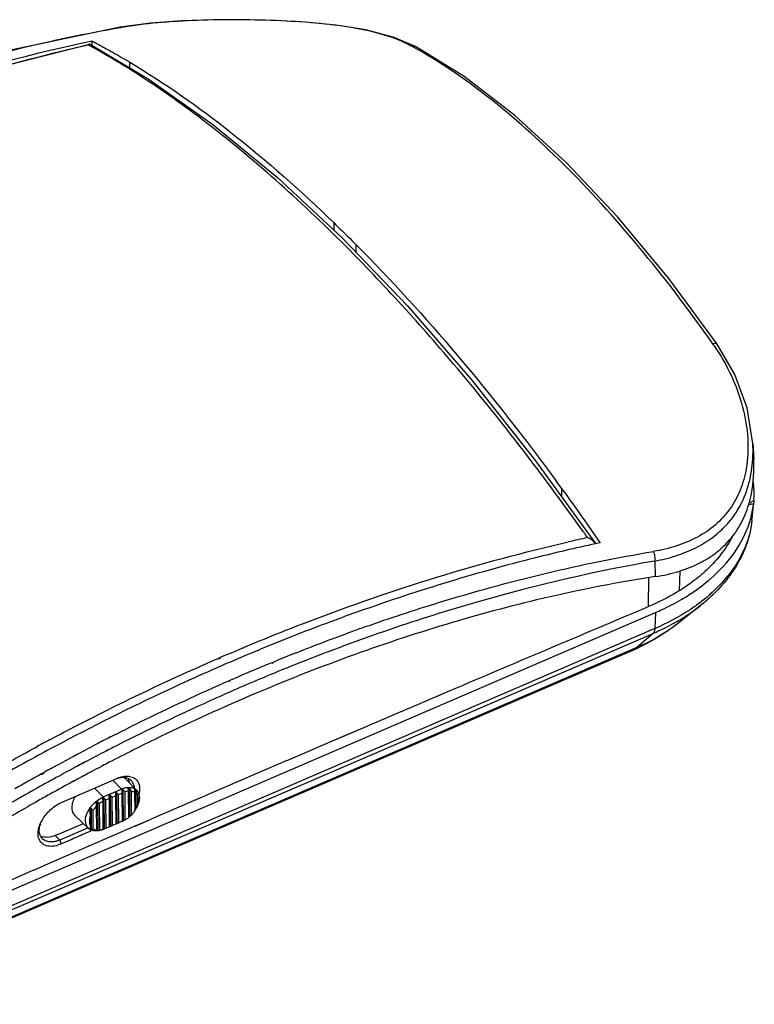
# Model space of a CAD drawing. Header units: inches. Extents: x 0 to 17, y 0 to 11.
# Tile 13 of 24: x 10.7 to 12, y 3.1 to 4.9. Entities that reach past the tile are written whole.
import ezdxf

# ---------------------------------------------------------------- set-up
doc = ezdxf.new("R2010")
doc.units = ezdxf.units.IN
doc.header["$LTSCALE"] = 0.935
doc.header["$MEASUREMENT"] = 0
doc.layers.get('0').update_dxf_attribs({"linetype": 'CONTINUOUS'})
doc.layers.add('1', color=7, linetype='CONTINUOUS')

msp = doc.modelspace()

# ---------------------------------------------------------------- linework, layer by layer
at = {"color": 7, "linetype": 'Continuous'}
for p, q in [((10.87227, 4.89727), (10.87225, 4.89727)), ((10.8747, 4.89691), (10.87227, 4.89727)), ((10.87467, 4.89692), (10.87244, 4.89653)), ((10.8747, 4.89691), (10.87245, 4.89643)), ((10.81583, 4.87161), (10.82083, 4.87276)), ((10.81585, 4.8717), (10.82083, 4.87276)), ((10.82084, 4.87278), (10.82085, 4.86481)), ((10.81624, 4.8645), (10.81509, 4.86513)), ((10.81629, 4.86444), (10.81513, 4.86515)), ((10.81693, 4.8668), (10.81675, 4.86675)), ((10.81765, 4.86671), (10.81692, 4.86681)), ((11.40543, 4.86249), (11.40546, 4.86247)), ((10.88937, 4.82412), (10.88948, 4.83424)), ((11.2583, 4.53094), (11.25844, 4.54404)), ((11.29823, 4.49098), (11.29838, 4.50463)), ((11.9501, 4.32546), (11.95012, 4.32543)), ((12.01451, 4.14612), (12.01446, 4.1472)), ((12.01451, 4.14612), (12.01604, 4.11801)), ((11.62206, 4.11492), (11.73041, 3.96557)), ((11.66951, 4.04951), (11.66967, 4.06432)), ((11.70975, 4.00846), (11.7367, 3.96994)), ((11.7383, 3.96669), (11.73058, 3.96486)), ((11.7383, 3.96669), (11.73062, 3.96505)), ((11.73669, 3.96993), (11.73886, 3.96681)), ((11.7367, 3.96994), (11.73886, 3.96681)), ((11.73886, 3.96681), (11.7383, 3.96669)), ((11.83747, 3.93388), (11.8384, 3.90571)), ((11.88258, 3.91605), (11.88171, 3.88025)), ((11.82618, 3.90379), (11.82529, 3.85146)), ((11.05014, 3.75871), (11.05332, 3.76009)), ((11.05017, 3.75729), (11.05336, 3.75871)), ((11.14682, 3.74964), (11.14815, 3.75021)), ((11.14683, 3.75105), (11.14816, 3.7516)), ((11.19773, 3.75074), (11.19605, 3.75007)), ((11.19774, 3.75071), (11.19606, 3.75004)), ((11.06966, 3.71833), (11.07061, 3.71875)), ((11.0697, 3.71644), (11.07065, 3.71685)), ((11.14276, 3.70575), (11.13849, 3.70397)), ((11.14276, 3.70572), (11.13849, 3.70394)), ((11.06378, 3.69463), (11.0585, 3.6923)), ((11.06379, 3.6946), (11.05852, 3.69226)), ((10.71323, 3.59425), (10.72222, 3.59883)), ((10.71323, 3.59425), (10.71936, 3.59757)), ((10.71936, 3.59757), (10.72218, 3.5991)), ((10.85053, 3.59282), (10.84665, 3.59082)), ((10.85054, 3.5928), (10.84666, 3.59079)), ((10.81292, 3.57323), (10.80183, 3.5674)), ((10.81291, 3.57326), (10.80679, 3.57003)), ((10.82921, 3.58179), (10.82848, 3.58141)), ((10.82921, 3.58178), (10.82848, 3.58141)), ((10.78629, 3.55909), (10.77841, 3.55488)), ((10.78156, 3.55659), (10.77841, 3.55489)), ((10.78628, 3.55912), (10.78156, 3.55659)), ((10.80183, 3.5674), (10.79397, 3.5632)), ((10.79888, 3.56584), (10.79397, 3.56323)), ((10.80182, 3.5674), (10.79888, 3.56584)), ((10.80679, 3.57003), (10.80182, 3.5674)), ((10.84034, 3.56425), (10.83826, 3.56317)), ((10.84034, 3.56422), (10.83826, 3.56314)), ((10.7298, 3.54981), (10.73537, 3.55289)), ((10.72999, 3.54874), (10.73553, 3.55196)), ((10.76728, 3.49887), (10.86582, 3.54133)), ((10.78949, 3.53726), (10.78657, 3.53568)), ((10.7895, 3.53723), (10.78657, 3.53565)), ((10.80293, 3.54449), (10.79948, 3.54263)), ((10.80615, 3.5462), (10.80293, 3.54449)), ((10.80878, 3.54758), (10.80294, 3.54448)), ((10.80878, 3.54761), (10.80615, 3.5462)), ((10.8658, 3.54132), (10.86707, 3.54185)), ((10.74827, 3.51467), (10.74447, 3.51256)), ((10.74827, 3.51467), (10.74448, 3.51255)), ((10.72213, 3.50003), (10.71907, 3.49829)), ((10.72213, 3.50003), (10.71907, 3.4983)), ((10.7548, 3.43853), (10.80559, 3.46026)), ((10.81404, 3.45229), (10.76295, 3.43028)), ((10.76295, 3.43028), (10.7548, 3.43853)), ((10.76596, 3.42324), (10.76295, 3.43028))]:
    msp.add_line(p, q, dxfattribs=at)
for points in [[(11.40542, 4.86248), (11.36534, 4.8796), (11.31593, 4.89269), (11.26184, 4.9014), (11.20658, 4.90671), (11.15116, 4.90971), (11.09622, 4.911), (11.04031, 4.9108), (10.98361, 4.90886), (10.92714, 4.90462), (10.87227, 4.89727)], [(10.87225, 4.89727), (10.66548, 4.85402), (10.45149, 4.79321), (10.23625, 4.71611), (10.0207, 4.62331), (9.80577, 4.51523), (9.59247, 4.39207), (9.38592, 4.25715)], [(9.41423, 4.24394), (9.61068, 4.36897), (9.81265, 4.48439), (10.01596, 4.58749), (10.21989, 4.67786), (10.42369, 4.75506), (10.62663, 4.8189), (10.81695, 4.8668)], [(10.81767, 4.8667), (10.92463, 4.80318), (11.03967, 4.72178), (11.1562, 4.62614), (11.2735, 4.51677), (11.39078, 4.39446), (11.50723, 4.26018), (11.62206, 4.11492)], [(11.95007, 4.32546), (11.86285, 4.44359), (11.77091, 4.55443), (11.67791, 4.65292), (11.58496, 4.73793), (11.49316, 4.8084), (11.40546, 4.86247)], [(12.01451, 4.14612), (12.00424, 4.21037), (11.9821, 4.27044), (11.95012, 4.32543)]]:
    msp.add_lwpolyline(points, dxfattribs=at)
for centre, radius, start, end in [((11.00572, 4.14333), 0.81995, 60.96567, 61.43623), ((11.63003, 4.10642), 0.38177, 34.43689, 35.13137), ((7.96077, 1.36259), 4.58861, 36.07126, 36.27719), ((11.83802, 4.11677), 0.17454, 331.49112, 332.0987), ((11.83811, 4.11672), 0.17443, 331.05427, 331.49109), ((11.83972, 4.1155), 0.17241, 317.6072, 319.97346), ((7.68306, 1.13019), 4.93594, 35.20981, 35.34601), ((11.84793, 4.07963), 0.16467, 324.41255, 324.86845), ((11.8471, 4.0802), 0.16568, 324.8706, 327.25802), ((12.39644, 0.84779), 3.20149, 102.27151, 102.90758), ((11.71737, 3.9565), 0.01588, 32.01017, 34.83865), ((12.47422, 0.53171), 3.48218, 109.43156, 109.84541), ((12.6706, 0.03383), 4.04733, 113.46951, 113.76827), ((12.52827, 0.36213), 3.61932, 112.5811, 112.99225), ((12.83549, -0.31472), 4.44793, 118.0258, 118.17742), ((12.7187, -0.02933), 4.0946, 117.07631, 117.47482), ((12.8424, -0.32761), 4.46255, 118.17744, 118.36669), ((12.72996, -0.051), 4.11902, 117.47467, 117.73425), ((12.76628, -0.13795), 4.19389, 117.24015, 117.50849), ((12.75533, -0.11667), 4.16996, 116.98463, 117.18026), ((12.66508, 0.06725), 3.94446, 116.65929, 117.3561), ((12.77606, -0.15674), 4.21507, 117.51959, 117.75845), ((12.77121, -0.12784), 4.20624, 118.81893, 118.94734), ((12.80367, -0.20862), 4.27384, 118.28606, 118.54003), ((12.79296, -0.18868), 4.25121, 118.04836, 118.16582), ((12.6754, 0.04733), 3.96689, 117.58865, 117.87012), ((12.67048, 0.05675), 3.95626, 117.35573, 117.55464), ((12.78623, -0.15482), 4.23712, 119.03455, 119.77953), ((12.70692, -0.01194), 4.03402, 118.2187, 118.37983), ((12.68924, 0.02117), 3.99648, 117.87014, 118.06866), ((10.87909, 3.499), 0.04422, 105.53266, 107.30698), ((10.87696, 3.51563), 0.02736, 84.7492, 87.15493), ((10.86699, 3.53094), 0.022, 19.82122, 28.12327), ((10.86573, 3.53047), 0.02334, 16.40063, 19.85702), ((10.86432, 3.53007), 0.02481, 9.5134, 16.36261), ((10.87929, 3.52437), 0.01825, 40.69456, 46.72661), ((12.71267, -0.02252), 4.04606, 118.42731, 119.04593), ((12.73062, -0.05481), 4.083, 119.10699, 119.46653), ((10.76506, 3.44122), 0.04123, 170.27511, 171.82982), ((10.76984, 3.44618), 0.04397, 162.25894, 166.81265)]:
    msp.add_arc(centre, radius, start, end, dxfattribs=at)
for points, knots in [([(11.39776, 4.86348), (11.36695, 4.88), (11.31117, 4.89473), (11.23176, 4.90489), (11.16137, 4.9095), (11.08724, 4.91121), (11.01287, 4.91035), (10.94187, 4.90625), (10.89629, 4.90065), (10.8747, 4.89691)], [0, 0, 0, 0, 0.198077, 0.3199286, 0.4546271, 0.5972245, 0.7400919, 0.8758856, 1, 1, 1, 1]), ([(10.87244, 4.89653), (10.74837, 4.87487), (10.49606, 4.81288), (10.12206, 4.67379), (9.74831, 4.48831), (9.50722, 4.33826), (9.38837, 4.25655)], [0, 0, 0, 0, 0.2321509, 0.4774582, 0.7341478, 1, 1, 1, 1]), ([(9.41187, 4.24939), (9.52445, 4.32531), (9.75241, 4.46603), (10.21236, 4.69717), (10.5743, 4.82), (10.81585, 4.8717)], [0, 0, 0, 0, 0.26393, 0.519843, 1, 1, 1, 1]), ([(10.82084, 4.87278), (10.82324, 4.87152), (10.83291, 4.86644), (10.8425, 4.8612), (10.84968, 4.85721)], [0, 0, 0, 0, 0.2480198, 1, 1, 1, 1]), ([(10.81514, 4.86513), (10.57499, 4.81116), (10.21531, 4.68704), (9.75707, 4.4571), (9.52943, 4.31814), (9.4169, 4.24326)], [0, 0, 0, 0, 0.4803372, 0.7362219, 1, 1, 1, 1]), ([(10.81675, 4.86675), (10.81661, 4.8667), (10.81592, 4.86631), (10.81545, 4.86564), (10.81511, 4.86512)], [0, 0, 0, 0, 0.1956276, 1, 1, 1, 1]), ([(11.30953, 4.47139), (11.26881, 4.51331), (11.18778, 4.5924), (11.06333, 4.69941), (10.94072, 4.79036), (10.85741, 4.84192), (10.81624, 4.8645)], [0, 0, 0, 0, 0.2770244, 0.5363714, 0.7774425, 1, 1, 1, 1]), ([(10.84968, 4.85721), (10.853, 4.85537), (10.86636, 4.84788), (10.87959, 4.84016), (10.88948, 4.83424)], [0, 0, 0, 0, 0.2474692, 1, 1, 1, 1]), ([(11.94225, 4.32611), (11.89989, 4.38628), (11.81435, 4.49886), (11.67881, 4.64873), (11.54394, 4.77008), (11.44992, 4.83456), (11.40367, 4.86024)], [0, 0, 0, 0, 0.2889416, 0.5544981, 0.7922747, 1, 1, 1, 1]), ([(10.88948, 4.83424), (10.95302, 4.7962), (11.0816, 4.70572), (11.19904, 4.60153), (11.25844, 4.54404)], [0, 0, 0, 0, 0.4725662, 1, 1, 1, 1]), ([(11.25844, 4.54404), (11.26178, 4.54082), (11.27519, 4.52778), (11.28847, 4.51461), (11.29838, 4.50463)], [0, 0, 0, 0, 0.2482111, 1, 1, 1, 1]), ([(11.29838, 4.50463), (11.36183, 4.4408), (11.48755, 4.30256), (11.60276, 4.15553), (11.65994, 4.07763)], [0, 0, 0, 0, 0.4822435, 1, 1, 1, 1]), ([(11.70917, 3.9857), (11.64626, 4.0744), (11.51921, 4.24161), (11.37994, 4.39889), (11.30953, 4.47139)], [0, 0, 0, 0, 0.5183313, 1, 1, 1, 1]), ([(11.94225, 4.32611), (11.94308, 4.32637), (11.94556, 4.32702), (11.94904, 4.32693), (11.9501, 4.32546)], [0, 0, 0, 0, 0.3228631, 1, 1, 1, 1]), ([(11.94489, 4.32231), (11.96785, 4.28882), (11.99417, 4.23338), (12.00716, 4.1562), (12.00565, 4.11848), (12.00256, 4.10059)], [0, 0, 0, 0, 0.5209846, 0.7670209, 1, 1, 1, 1]), ([(12.01439, 4.11808), (12.01453, 4.12039), (12.01496, 4.12973), (12.01486, 4.13909), (12.01451, 4.14612)], [0, 0, 0, 0, 0.247526, 1, 1, 1, 1]), ([(11.99227, 4.0351), (11.99886, 4.04754), (12.00922, 4.07472), (12.01352, 4.10339), (12.01439, 4.11808)], [0, 0, 0, 0, 0.4889442, 1, 1, 1, 1]), ([(12.00697, 4.03542), (12.00892, 4.04184), (12.01566, 4.06883), (12.01717, 4.09697), (12.01604, 4.11801)], [0, 0, 0, 0, 0.2416036, 1, 1, 1, 1]), ([(12.00256, 4.10059), (12.00027, 4.08738), (11.9932, 4.06181), (11.98047, 4.03847), (11.97298, 4.02796)], [0, 0, 0, 0, 0.5095041, 1, 1, 1, 1]), ([(11.66967, 4.06432), (11.67303, 4.05971), (11.68649, 4.04116), (11.69982, 4.02252), (11.70975, 4.00846)], [0, 0, 0, 0, 0.2489192, 1, 1, 1, 1]), ([(11.98645, 3.99059), (11.98864, 3.99399), (11.99705, 4.00816), (12.00336, 4.02354), (12.00697, 4.03542)], [0, 0, 0, 0, 0.2457599, 1, 1, 1, 1]), ([(11.97298, 4.02796), (11.96553, 4.0175), (11.94788, 3.99813), (11.91488, 3.97579), (11.87669, 3.95995), (11.84926, 3.9535), (11.83503, 3.95115)], [0, 0, 0, 0, 0.2379207, 0.4800098, 0.7327623, 1, 1, 1, 1]), ([(11.97174, 4.00462), (11.97714, 4.01104), (11.98373, 4.02017), (11.98939, 4.02984), (11.99076, 4.0323)], [0, 0, 0, 0, 0.7488327, 1, 1, 1, 1]), ([(11.83746, 3.93389), (11.85034, 3.93625), (11.87525, 3.94232), (11.91026, 3.95619), (11.94142, 3.97478), (11.95918, 3.99064), (11.96705, 3.99926)], [0, 0, 0, 0, 0.2662198, 0.5195873, 0.7627746, 1, 1, 1, 1]), ([(11.83839, 3.90572), (11.85313, 3.90797), (11.88159, 3.91414), (11.915, 3.92767), (11.93883, 3.94177), (11.96027, 3.95804), (11.97408, 3.97294), (11.98184, 3.98379)], [0, 0, 0, 0, 0.2668517, 0.5190061, 0.641025, 0.7612527, 1, 1, 1, 1]), ([(11.05332, 3.76009), (11.10544, 3.78265), (11.3098, 3.86604), (11.52152, 3.93177), (11.6813, 3.96838)], [0, 0, 0, 0, 0.2573343, 1, 1, 1, 1]), ([(11.73062, 3.96505), (11.69429, 3.95724), (11.54613, 3.92264), (11.40041, 3.87778), (11.29221, 3.83892)], [0, 0, 0, 0, 0.2442906, 1, 1, 1, 1]), ([(11.73041, 3.96557), (11.72876, 3.96795), (11.72417, 3.97205), (11.71885, 3.97492), (11.71598, 3.97613)], [0, 0, 0, 0, 0.4811746, 1, 1, 1, 1]), ([(11.31577, 3.81555), (11.3592, 3.83087), (11.52916, 3.88704), (11.70384, 3.92938), (11.83499, 3.95114)], [0, 0, 0, 0, 0.257301, 1, 1, 1, 1]), ([(11.83746, 3.93389), (11.83814, 3.93673), (11.83821, 3.94277), (11.83645, 3.94853), (11.83503, 3.95115)], [0, 0, 0, 0, 0.4948668, 1, 1, 1, 1]), ([(11.83746, 3.93389), (11.73061, 3.91553), (11.51381, 3.86499), (11.30342, 3.79262), (11.19773, 3.75074)], [0, 0, 0, 0, 0.4881403, 1, 1, 1, 1]), ([(11.8384, 3.90571), (11.78114, 3.89702), (11.6655, 3.87511), (11.43122, 3.81501), (11.25748, 3.75328), (11.14276, 3.70575)], [0, 0, 0, 0, 0.2395521, 0.4863584, 1, 1, 1, 1]), ([(11.29218, 3.83895), (11.27877, 3.83414), (11.22483, 3.81441), (11.17134, 3.79346), (11.13139, 3.77704)], [0, 0, 0, 0, 0.2481072, 1, 1, 1, 1]), ([(11.14816, 3.7516), (11.16013, 3.75651), (11.20781, 3.77578), (11.25589, 3.79403), (11.29208, 3.80709)], [0, 0, 0, 0, 0.2516908, 1, 1, 1, 1]), ([(11.13139, 3.77704), (11.12533, 3.77455), (11.10102, 3.7645), (11.07682, 3.7542), (11.05871, 3.74633)], [0, 0, 0, 0, 0.2492129, 1, 1, 1, 1]), ([(10.74555, 3.61162), (10.7707, 3.62501), (10.87075, 3.67704), (10.97283, 3.72517), (11.05014, 3.75871)], [0, 0, 0, 0, 0.2527271, 1, 1, 1, 1]), ([(11.19605, 3.75007), (11.18501, 3.74569), (11.14066, 3.72784), (11.09665, 3.70914), (11.06378, 3.69463)], [0, 0, 0, 0, 0.2484503, 1, 1, 1, 1]), ([(11.07061, 3.71875), (11.07695, 3.72152), (11.10227, 3.7325), (11.12771, 3.7432), (11.14683, 3.75105)], [0, 0, 0, 0, 0.2508778, 1, 1, 1, 1]), ([(11.03937, 3.73788), (11.01644, 3.72778), (10.92411, 3.68609), (10.8333, 3.64104), (10.7659, 3.60541)], [0, 0, 0, 0, 0.2473601, 1, 1, 1, 1]), ([(10.85493, 3.61651), (10.87272, 3.6256), (10.94352, 3.66114), (11.01537, 3.69459), (11.06966, 3.71833)], [0, 0, 0, 0, 0.2521356, 1, 1, 1, 1]), ([(11.0585, 3.6923), (11.04216, 3.68505), (10.97644, 3.65537), (10.91153, 3.6239), (10.86321, 3.5993)], [0, 0, 0, 0, 0.2479281, 1, 1, 1, 1]), ([(11.11454, 3.69391), (11.09619, 3.68612), (11.02229, 3.65405), (10.94943, 3.61957), (10.89526, 3.59237)], [0, 0, 0, 0, 0.2475524, 1, 1, 1, 1]), ([(10.65209, 3.56044), (10.65718, 3.56331), (10.67749, 3.57469), (10.69789, 3.58592), (10.71323, 3.59425)], [0, 0, 0, 0, 0.2504998, 1, 1, 1, 1]), ([(10.7659, 3.60541), (10.75961, 3.60209), (10.73443, 3.58871), (10.70939, 3.57508), (10.69066, 3.56473)], [0, 0, 0, 0, 0.2493521, 1, 1, 1, 1]), ([(10.74362, 3.55745), (10.74939, 3.56062), (10.77246, 3.57324), (10.79564, 3.58564), (10.81308, 3.59481)], [0, 0, 0, 0, 0.2505067, 1, 1, 1, 1]), ([(10.69066, 3.56473), (10.68418, 3.56115), (10.65826, 3.54672), (10.63247, 3.53205), (10.6132, 3.5209)], [0, 0, 0, 0, 0.2493676, 1, 1, 1, 1]), ([(10.76175, 3.54588), (10.74845, 3.53865), (10.69515, 3.50929), (10.64248, 3.47882), (10.60328, 3.45532)], [0, 0, 0, 0, 0.2488666, 1, 1, 1, 1]), ([(10.86707, 3.54185), (10.868, 3.54223), (10.87161, 3.54358), (10.87537, 3.54456), (10.87818, 3.54501)], [0, 0, 0, 0, 0.2603259, 1, 1, 1, 1]), ([(10.87832, 3.54296), (10.87744, 3.54301), (10.87371, 3.54302), (10.86999, 3.54236), (10.86725, 3.5416)], [0, 0, 0, 0, 0.2369637, 1, 1, 1, 1]), ([(10.87818, 3.54501), (10.87897, 3.54513), (10.88197, 3.54552), (10.88503, 3.54557), (10.88725, 3.54535)], [0, 0, 0, 0, 0.261571, 1, 1, 1, 1]), ([(10.8918, 3.53766), (10.89021, 3.53915), (10.88631, 3.54166), (10.88181, 3.54266), (10.87947, 3.54288)], [0, 0, 0, 0, 0.4811129, 1, 1, 1, 1]), ([(10.88725, 3.54535), (10.88782, 3.54529), (10.88999, 3.54502), (10.89213, 3.54449), (10.89366, 3.54393)], [0, 0, 0, 0, 0.2586923, 1, 1, 1, 1]), ([(10.89366, 3.54393), (10.89584, 3.54314), (10.89996, 3.54087), (10.90628, 3.53344), (10.90752, 3.52571), (10.90724, 3.52075)], [0, 0, 0, 0, 0.243193, 0.4805137, 1, 1, 1, 1]), ([(10.89793, 3.52468), (10.89781, 3.5258), (10.89708, 3.52995), (10.89515, 3.53393), (10.89313, 3.53627)], [0, 0, 0, 0, 0.266019, 1, 1, 1, 1]), ([(10.90724, 3.52075), (10.90721, 3.52014), (10.907, 3.51758), (10.90653, 3.51505), (10.90606, 3.51317)], [0, 0, 0, 0, 0.2409563, 1, 1, 1, 1]), ([(10.71907, 3.4983), (10.7144, 3.49566), (10.69573, 3.48504), (10.67714, 3.47427), (10.66323, 3.46611)], [0, 0, 0, 0, 0.2495035, 1, 1, 1, 1]), ([(10.74162, 3.48034), (10.74347, 3.48234), (10.75102, 3.48973), (10.76001, 3.49573), (10.76722, 3.49884)], [0, 0, 0, 0, 0.2575241, 1, 1, 1, 1]), ([(10.72714, 3.45777), (10.72791, 3.45976), (10.73163, 3.46793), (10.73698, 3.47532), (10.74162, 3.48034)], [0, 0, 0, 0, 0.2376269, 1, 1, 1, 1]), ([(10.72443, 3.44818), (10.72456, 3.44897), (10.72522, 3.45223), (10.72622, 3.45542), (10.72714, 3.45777)], [0, 0, 0, 0, 0.2405237, 1, 1, 1, 1]), ([(10.72603, 3.44783), (10.72603, 3.4485), (10.72611, 3.45132), (10.72654, 3.45413), (10.72703, 3.45621)], [0, 0, 0, 0, 0.2401069, 1, 1, 1, 1]), ([(10.73166, 3.43275), (10.72985, 3.43462), (10.72689, 3.43943), (10.72605, 3.44496), (10.72603, 3.44783)], [0, 0, 0, 0, 0.4762672, 1, 1, 1, 1]), ([(10.7243, 3.43671), (10.72416, 3.43752), (10.72372, 3.44096), (10.72388, 3.44446), (10.72425, 3.44708)], [0, 0, 0, 0, 0.2374335, 1, 1, 1, 1]), ([(10.72626, 3.43054), (10.72603, 3.43101), (10.72516, 3.43299), (10.72459, 3.4351), (10.7243, 3.43671)], [0, 0, 0, 0, 0.2432251, 1, 1, 1, 1]), ([(10.7659, 3.42321), (10.76182, 3.42142), (10.75383, 3.41887), (10.742, 3.41854), (10.73198, 3.42238), (10.72764, 3.42767), (10.72626, 3.43054)], [0, 0, 0, 0, 0.3003823, 0.5601387, 0.7854035, 1, 1, 1, 1]), ([(10.7548, 3.43853), (10.75035, 3.43663), (10.74153, 3.43425), (10.73226, 3.4357), (10.72858, 3.43753)], [0, 0, 0, 0, 0.5404539, 1, 1, 1, 1]), ([(10.76295, 3.43028), (10.76, 3.42901), (10.75412, 3.42714), (10.74537, 3.42642), (10.73756, 3.42816), (10.73333, 3.43104), (10.73166, 3.43275)], [0, 0, 0, 0, 0.2908198, 0.5515957, 0.7843248, 1, 1, 1, 1]), ([(10.82178, 3.44758), (10.81245, 3.44357), (10.79378, 3.4356), (10.77525, 3.42732), (10.76596, 3.42324)], [0, 0, 0, 0, 0.4999897, 1, 1, 1, 1])]:
    msp.add_open_spline(points, degree=3, knots=knots, dxfattribs=at)
msp.add_open_spline([(11.39776, 4.86348), (11.40028, 4.86402), (11.40315, 4.8637), (11.40543, 4.86249)], degree=3, dxfattribs=at)
at = {"layer": '1', "color": 7, "linetype": 'Continuous'}
for p, q in [((12.01636, 4.04264), (12.00775, 4.03889)), ((12.01313, 4.01071), (12.01547, 4.03439)), ((12.01518, 4.03555), (12.01548, 4.03444)), ((12.01636, 4.04264), (12.01567, 4.0355)), ((12.01233, 4.00249), (12.01216, 4.00183)), ((12.01233, 4.00249), (12.01224, 4.00182)), ((12.01225, 4.0018), (12.01224, 4.00172)), ((12.01283, 4.00758), (12.01233, 4.00249)), ((12.01282, 4.00758), (12.01313, 4.01071)), ((10.35731, 3.20279), (11.83899, 3.84102)), ((11.81676, 3.84787), (11.82747, 3.85239)), ((11.81677, 3.84786), (11.82747, 3.85239)), ((11.83899, 3.84102), (11.83746, 3.81186)), ((11.91991, 3.85349), (11.87846, 3.82071)), ((11.91991, 3.85349), (11.91991, 3.85349)), ((10.35269, 3.1651), (11.83437, 3.80333)), ((11.83746, 3.81186), (10.35578, 3.17363)), ((11.83437, 3.80333), (11.80525, 3.77786)), ((11.79606, 3.77202), (10.31438, 3.13379)), ((11.80525, 3.77786), (10.32357, 3.13963)), ((11.25568, 3.60929), (11.31933, 3.63654)), ((11.27714, 3.61854), (11.31928, 3.63658)), ((11.17459, 3.57455), (11.25564, 3.60933)), ((11.25564, 3.60933), (11.27714, 3.61854)), ((11.17303, 3.57388), (11.17459, 3.57455)), ((11.17305, 3.57386), (11.17461, 3.57454)), ((10.85865, 3.53824), (10.87442, 3.52229)), ((10.90188, 3.52019), (10.88006, 3.54272)), ((10.8415, 3.50811), (10.82573, 3.52405)), ((10.8415, 3.50811), (10.87442, 3.52229)), ((10.87442, 3.52229), (10.87512, 3.52066)), ((10.87512, 3.52066), (10.87491, 3.5196)), ((10.87491, 3.5196), (10.87491, 3.51945)), ((10.87491, 3.51947), (10.87512, 3.51501)), ((10.87579, 3.52134), (10.87512, 3.52066)), ((10.87822, 3.46542), (10.87777, 3.52062)), ((10.88645, 3.52259), (10.88645, 3.52271)), ((10.88645, 3.52259), (10.88666, 3.51847)), ((10.88972, 3.4733), (10.88931, 3.52267)), ((10.89239, 3.51836), (10.88931, 3.52267)), ((10.89803, 3.52055), (10.89804, 3.52043)), ((10.89804, 3.52043), (10.89824, 3.5163)), ((10.84034, 3.50464), (10.84034, 3.5045)), ((10.84034, 3.5045), (10.84055, 3.4999)), ((10.84219, 3.50648), (10.84122, 3.50645)), ((10.8415, 3.50811), (10.84219, 3.50648)), ((10.8432, 3.50579), (10.84219, 3.50648)), ((10.84626, 3.50258), (10.84319, 3.5058)), ((10.84364, 3.45045), (10.84319, 3.5058)), ((10.84626, 3.50258), (10.85208, 3.50508)), ((10.84667, 3.45171), (10.84626, 3.50258)), ((10.85186, 3.50967), (10.85187, 3.50954)), ((10.85187, 3.50954), (10.85208, 3.50508)), ((10.85208, 3.50508), (10.85249, 3.45422)), ((10.85778, 3.50754), (10.85472, 3.51077)), ((10.85517, 3.45542), (10.85472, 3.51077)), ((10.85778, 3.50754), (10.8636, 3.51005)), ((10.85819, 3.45668), (10.85778, 3.50754)), ((10.86339, 3.51463), (10.86339, 3.5145)), ((10.86339, 3.5145), (10.8636, 3.51005)), ((10.8636, 3.51005), (10.86402, 3.45918)), ((10.8693, 3.5125), (10.86624, 3.51573)), ((10.86669, 3.46038), (10.86624, 3.51573)), ((10.8693, 3.5125), (10.87512, 3.51501)), ((10.86972, 3.46164), (10.8693, 3.5125)), ((10.87512, 3.51501), (10.87554, 3.46415)), ((10.88124, 3.46682), (10.88083, 3.51725)), ((10.88666, 3.51847), (10.88705, 3.47062)), ((10.89273, 3.47564), (10.89239, 3.51836)), ((10.89824, 3.5163), (10.89852, 3.48272)), ((10.90117, 3.48753), (10.90091, 3.51836)), ((10.90415, 3.49441), (10.90402, 3.50952)), ((10.82052, 3.44949), (10.82022, 3.48691)), ((10.82355, 3.45042), (10.82328, 3.48401)), ((10.82884, 3.49662), (10.82884, 3.49678)), ((10.82884, 3.49662), (10.82906, 3.49108)), ((10.82906, 3.49108), (10.82941, 3.44837)), ((10.83211, 3.44733), (10.83168, 3.499)), ((10.83513, 3.44826), (10.83474, 3.4961)), ((10.84055, 3.4999), (10.84097, 3.44948)), ((10.8985, 3.48336), (10.89922, 3.48451)), ((10.89922, 3.48451), (10.90117, 3.48753)), ((10.9033, 3.49186), (10.9041, 3.49423)), ((10.90421, 3.49419), (10.9033, 3.49186)), ((10.81502, 3.45136), (10.79021, 3.47477)), ((10.81739, 3.48263), (10.81739, 3.48238)), ((10.81739, 3.48239), (10.81765, 3.47232)), ((10.81765, 3.47232), (10.81777, 3.4572)), ((10.88972, 3.4733), (10.88711, 3.47122)), ((10.88972, 3.4733), (10.89273, 3.47564)), ((10.89891, 3.45564), (10.92806, 3.46826)), ((10.89896, 3.4556), (10.92809, 3.46822)), ((10.74689, 3.38967), (10.89891, 3.45564)), ((10.81777, 3.4572), (10.81764, 3.45156)), ((10.81764, 3.45156), (10.81764, 3.45145)), ((10.82941, 3.44837), (10.82924, 3.44725)), ((10.84079, 3.44929), (10.8413, 3.44948)), ((10.84079, 3.4493), (10.84079, 3.44929)), ((10.84097, 3.44948), (10.84085, 3.44935)), ((10.8413, 3.44948), (10.84162, 3.44961)), ((10.84162, 3.44961), (10.84169, 3.44964)), ((10.84169, 3.44964), (10.84265, 3.45003)), ((10.84265, 3.45003), (10.84365, 3.45046)), ((10.84364, 3.45045), (10.84667, 3.45171)), ((10.85249, 3.45422), (10.84667, 3.45171)), ((10.85249, 3.45427), (10.85281, 3.45441)), ((10.85281, 3.45441), (10.85321, 3.45459)), ((10.85321, 3.45459), (10.85517, 3.45542)), ((10.85517, 3.45542), (10.85819, 3.45668)), ((10.86402, 3.45918), (10.85819, 3.45668)), ((10.86401, 3.45924), (10.86434, 3.45938)), ((10.86434, 3.45938), (10.86473, 3.45955)), ((10.86473, 3.45955), (10.86669, 3.46038)), ((10.86669, 3.46038), (10.86972, 3.46164)), ((10.87554, 3.46415), (10.86972, 3.46164)), ((10.87558, 3.46422), (10.87577, 3.4643)), ((10.87577, 3.4643), (10.87626, 3.46453)), ((10.87626, 3.46453), (10.87822, 3.46542)), ((10.82924, 3.44722), (10.82924, 3.44725))]:
    msp.add_line(p, q, dxfattribs=at)
for centre, radius, start, end in [((11.83731, 4.41529), 0.41608, 294.08835, 294.4566), ((11.99403, 4.0043), 0.01839, 352.20954, 354.35442), ((11.73922, 4.12202), 0.28029, 311.17833, 312.17571), ((11.73578, 4.13418), 0.308, 310.23056, 311.16214), ((11.68818, 4.20146), 0.39053, 300.13627, 300.45062), ((52.6964, -93.07045), 105.18705, 113.2508469, 113.3961596), ((10.6205, 3.28378), 0.34969, 41.88668, 42.63319), ((10.88894, 3.52274), 0.00249, 175.71932, 180.53627), ((9.86214, 2.47269), 1.39519, 46.45738, 46.6305), ((9.42485, 2.00909), 2.04915, 46.52484, 46.64263), ((10.87916, 3.50127), 0.02591, 344.21972, 344.63308), ((10.82192, 3.59054), 0.1372, 294.22406, 295.61701), ((10.88979, 3.46839), 0.0039, 133.48689, 134.91853), ((10.64753, 4.0165), 0.59281, 286.96682, 287.27313), ((10.57811, 4.28095), 0.87146, 286.94545, 287.15374), ((10.84028, 3.44995), 0.000831, 307.74131, 313.01755)]:
    msp.add_arc(centre, radius, start, end, dxfattribs=at)
msp.add_ellipse((12.01174, 4.03457), major_axis=(0.00375, 0.00004), ratio=0.6480542, start_param=0.3968217, end_param=0.5705771, dxfattribs=at)
for points, knots in [([(12.01633, 4.04267), (12.01702, 4.0513), (12.01703, 4.06292), (12.01585, 4.07441), (12.01548, 4.07729)], [0, 0, 0, 0, 0.7493428, 1, 1, 1, 1]), ([(12.00833, 4.00285), (12.00917, 4.00544), (12.01228, 4.01579), (12.01444, 4.02643), (12.01548, 4.03444)], [0, 0, 0, 0, 0.2526833, 1, 1, 1, 1]), ([(12.00957, 4.03654), (12.01, 4.03674), (12.01176, 4.03723), (12.01391, 4.03687), (12.01488, 4.03592)], [0, 0, 0, 0, 0.259561, 1, 1, 1, 1]), ([(12.01224, 4.00182), (12.01035, 3.98844), (12.00313, 3.96141), (11.98303, 3.92331), (11.95418, 3.88786), (11.93044, 3.86724), (11.91749, 3.85754)], [0, 0, 0, 0, 0.2291557, 0.4694168, 0.7255288, 1, 1, 1, 1]), ([(12.01225, 4.0018), (12.01034, 3.98785), (12.00318, 3.9599), (11.98341, 3.9206), (11.95539, 3.88442), (11.9324, 3.86336), (11.91993, 3.8535)], [0, 0, 0, 0, 0.2362922, 0.4795017, 0.7332227, 1, 1, 1, 1]), ([(11.9385, 3.9023), (11.9547, 3.91646), (11.98301, 3.94696), (12.00225, 3.98414), (12.00833, 4.00285)], [0, 0, 0, 0, 0.5223637, 1, 1, 1, 1]), ([(11.97771, 3.97834), (11.9717, 3.96661), (11.9567, 3.94362), (11.93784, 3.92376), (11.92741, 3.91431)], [0, 0, 0, 0, 0.4836629, 1, 1, 1, 1]), ([(11.92376, 3.91106), (11.92125, 3.90887), (11.91084, 3.90008), (11.89983, 3.89201), (11.89126, 3.88631)], [0, 0, 0, 0, 0.2446293, 1, 1, 1, 1]), ([(11.8861, 3.8648), (11.89049, 3.86739), (11.90739, 3.87777), (11.92346, 3.88952), (11.93471, 3.89904)], [0, 0, 0, 0, 0.2571907, 1, 1, 1, 1]), ([(11.89126, 3.88631), (11.8864, 3.88307), (11.86598, 3.87024), (11.8443, 3.85948), (11.82747, 3.85239)], [0, 0, 0, 0, 0.2423747, 1, 1, 1, 1]), ([(11.91749, 3.85754), (11.91157, 3.85311), (11.88634, 3.83549), (11.85892, 3.8211), (11.83746, 3.81186)], [0, 0, 0, 0, 0.2403985, 1, 1, 1, 1]), ([(11.83899, 3.84102), (11.84294, 3.84272), (11.85835, 3.84962), (11.87336, 3.8574), (11.88425, 3.86372)], [0, 0, 0, 0, 0.2546231, 1, 1, 1, 1]), ([(11.31928, 3.63658), (11.36066, 3.65429), (11.52634, 3.72505), (11.69222, 3.79536), (11.81676, 3.84787)], [0, 0, 0, 0, 0.249797, 1, 1, 1, 1]), ([(11.8772, 3.82471), (11.88102, 3.8269), (11.89576, 3.83571), (11.90989, 3.84557), (11.91991, 3.85349)], [0, 0, 0, 0, 0.2562441, 1, 1, 1, 1]), ([(11.83437, 3.80333), (11.8381, 3.80494), (11.85267, 3.81145), (11.86688, 3.81877), (11.8772, 3.82471)], [0, 0, 0, 0, 0.2543985, 1, 1, 1, 1]), ([(11.87846, 3.82071), (11.87222, 3.8158), (11.84644, 3.79689), (11.81812, 3.78152), (11.79607, 3.77202)], [0, 0, 0, 0, 0.248633, 1, 1, 1, 1]), ([(11.87846, 3.82071), (11.87313, 3.81652), (11.85024, 3.79981), (11.82504, 3.78638), (11.80525, 3.77786)], [0, 0, 0, 0, 0.2393421, 1, 1, 1, 1]), ([(11.83746, 3.81186), (11.83741, 3.81093), (11.8371, 3.80792), (11.83597, 3.80473), (11.83437, 3.80333)], [0, 0, 0, 0, 0.3053885, 1, 1, 1, 1]), ([(11.80525, 3.77786), (11.80456, 3.77725), (11.80173, 3.77496), (11.79855, 3.7731), (11.79607, 3.77202)], [0, 0, 0, 0, 0.2548047, 1, 1, 1, 1]), ([(10.87442, 3.52229), (10.87702, 3.52341), (10.88217, 3.52509), (10.88985, 3.52572), (10.89569, 3.52442), (10.89953, 3.52231), (10.90115, 3.52094), (10.90188, 3.52019)], [0, 0, 0, 0, 0.2908573, 0.5515045, 0.7838566, 0.8930224, 1, 1, 1, 1]), ([(10.87777, 3.52062), (10.87764, 3.52076), (10.87735, 3.52102), (10.87687, 3.52132), (10.87642, 3.52144), (10.87605, 3.52144), (10.87588, 3.52138), (10.87579, 3.52134)], [0, 0, 0, 0, 0.2588717, 0.5121259, 0.7577124, 0.878233, 1, 1, 1, 1]), ([(10.88646, 3.52292), (10.88648, 3.52325), (10.88664, 3.52379), (10.88726, 3.52405), (10.88773, 3.52399), (10.88817, 3.52378), (10.88874, 3.52337), (10.8891, 3.52296), (10.88931, 3.52267)], [0, 0, 0, 0, 0.2494486, 0.3606059, 0.4751795, 0.5976981, 0.7271066, 1, 1, 1, 1]), ([(10.89893, 3.5212), (10.89888, 3.52123), (10.89879, 3.52131), (10.89859, 3.5214), (10.89809, 3.52137), (10.89803, 3.52083), (10.89803, 3.52055)], [0, 0, 0, 0, 0.1185826, 0.2293506, 0.4349766, 1, 1, 1, 1]), ([(10.90091, 3.51836), (10.90066, 3.51893), (10.90031, 3.51962), (10.89978, 3.52037), (10.89952, 3.52069), (10.89926, 3.521), (10.89903, 3.52113), (10.89893, 3.5212)], [0, 0, 0, 0, 0.5327447, 0.6578164, 0.778366, 0.8928579, 1, 1, 1, 1]), ([(10.90188, 3.52019), (10.90266, 3.51938), (10.90408, 3.51755), (10.90618, 3.51319), (10.90675, 3.50946), (10.90677, 3.50695)], [0, 0, 0, 0, 0.2352811, 0.4774456, 1, 1, 1, 1]), ([(10.7909, 3.50911), (10.78904, 3.50598), (10.7861, 3.49968), (10.78449, 3.49135), (10.78484, 3.48524), (10.78586, 3.48119), (10.78763, 3.47763), (10.78929, 3.47563), (10.79021, 3.47477)], [0, 0, 0, 0, 0.2959729, 0.5601986, 0.6796131, 0.7912905, 0.8971494, 1, 1, 1, 1]), ([(10.80963, 3.46511), (10.80959, 3.46925), (10.81104, 3.47575), (10.81482, 3.48382), (10.81877, 3.48993), (10.82359, 3.49562), (10.83081, 3.50227), (10.83709, 3.50621), (10.8415, 3.50811)], [0, 0, 0, 0, 0.2217587, 0.3459214, 0.4761267, 0.6096804, 0.7435896, 1, 1, 1, 1]), ([(10.84122, 3.50645), (10.84114, 3.50642), (10.84099, 3.50634), (10.84074, 3.50609), (10.84051, 3.50571), (10.84036, 3.50518), (10.84034, 3.50482), (10.84034, 3.50464)], [0, 0, 0, 0, 0.1181187, 0.2403737, 0.4880783, 0.7420126, 1, 1, 1, 1]), ([(10.85275, 3.51143), (10.85259, 3.51137), (10.85231, 3.51116), (10.85194, 3.51057), (10.85186, 3.51002), (10.85186, 3.50967)], [0, 0, 0, 0, 0.2412862, 0.4888958, 1, 1, 1, 1]), ([(10.85472, 3.51077), (10.85459, 3.51091), (10.8543, 3.51116), (10.85381, 3.51144), (10.85327, 3.51157), (10.85291, 3.5115), (10.85275, 3.51143)], [0, 0, 0, 0, 0.2589747, 0.5128438, 0.7596362, 1, 1, 1, 1]), ([(10.86427, 3.5164), (10.86412, 3.51633), (10.86383, 3.51613), (10.86346, 3.51553), (10.86338, 3.51499), (10.86339, 3.51463)], [0, 0, 0, 0, 0.2412862, 0.4888958, 1, 1, 1, 1]), ([(10.86624, 3.51573), (10.86611, 3.51587), (10.86583, 3.51612), (10.86534, 3.5164), (10.8648, 3.51653), (10.86443, 3.51647), (10.86427, 3.5164)], [0, 0, 0, 0, 0.2589747, 0.5128438, 0.7596362, 1, 1, 1, 1]), ([(10.88666, 3.51847), (10.88618, 3.51842), (10.88421, 3.51816), (10.88227, 3.51769), (10.88083, 3.51725)], [0, 0, 0, 0, 0.2414902, 1, 1, 1, 1]), ([(10.89824, 3.5163), (10.89737, 3.51682), (10.89547, 3.5177), (10.89344, 3.51819), (10.89239, 3.51835)], [0, 0, 0, 0, 0.4876279, 1, 1, 1, 1]), ([(10.90402, 3.50952), (10.90384, 3.51026), (10.90301, 3.51328), (10.90188, 3.5162), (10.90091, 3.51836)], [0, 0, 0, 0, 0.2432949, 1, 1, 1, 1]), ([(10.90535, 3.50251), (10.90534, 3.50314), (10.90523, 3.50552), (10.90469, 3.5079), (10.90402, 3.50952)], [0, 0, 0, 0, 0.2631803, 1, 1, 1, 1]), ([(10.90415, 3.49441), (10.90435, 3.4951), (10.90503, 3.49775), (10.90537, 3.50049), (10.90535, 3.50251)], [0, 0, 0, 0, 0.2627414, 1, 1, 1, 1]), ([(10.90677, 3.50695), (10.90678, 3.50593), (10.90656, 3.50158), (10.90542, 3.4973), (10.90421, 3.49419)], [0, 0, 0, 0, 0.234056, 1, 1, 1, 1]), ([(10.81825, 3.48648), (10.81789, 3.48592), (10.81748, 3.48461), (10.81738, 3.48329), (10.81739, 3.48263)], [0, 0, 0, 0, 0.5011219, 1, 1, 1, 1]), ([(10.82022, 3.48691), (10.82007, 3.48704), (10.81982, 3.48722), (10.81942, 3.48729), (10.81902, 3.48723), (10.8186, 3.48695), (10.81836, 3.48664), (10.81825, 3.48648)], [0, 0, 0, 0, 0.2515353, 0.3781818, 0.5043831, 0.7532358, 1, 1, 1, 1]), ([(10.82906, 3.49108), (10.82852, 3.49053), (10.82644, 3.48831), (10.82456, 3.4859), (10.82328, 3.48401)], [0, 0, 0, 0, 0.2520014, 1, 1, 1, 1]), ([(10.82884, 3.49678), (10.82883, 3.49718), (10.8289, 3.4978), (10.82919, 3.49856), (10.82953, 3.49906), (10.83001, 3.49944), (10.83082, 3.4996), (10.8314, 3.49927), (10.83168, 3.499)], [0, 0, 0, 0, 0.2525343, 0.3789304, 0.5049028, 0.6299329, 0.7540302, 1, 1, 1, 1]), ([(10.84055, 3.4999), (10.84006, 3.49962), (10.83805, 3.49847), (10.83613, 3.49716), (10.83474, 3.4961)], [0, 0, 0, 0, 0.2460144, 1, 1, 1, 1]), ([(10.90117, 3.48753), (10.90137, 3.48788), (10.90218, 3.48927), (10.90287, 3.49074), (10.9033, 3.49186)], [0, 0, 0, 0, 0.2485333, 1, 1, 1, 1]), ([(10.81765, 3.47232), (10.81745, 3.47163), (10.81677, 3.46898), (10.81643, 3.46623), (10.81645, 3.46422)], [0, 0, 0, 0, 0.2627414, 1, 1, 1, 1]), ([(10.88124, 3.46682), (10.88174, 3.4671), (10.88375, 3.46826), (10.88566, 3.46956), (10.88705, 3.47062)], [0, 0, 0, 0, 0.2460144, 1, 1, 1, 1]), ([(10.89273, 3.47565), (10.89327, 3.4762), (10.89535, 3.47842), (10.89724, 3.48083), (10.89852, 3.48272)], [0, 0, 0, 0, 0.2520014, 1, 1, 1, 1]), ([(10.81502, 3.45136), (10.81416, 3.45218), (10.81259, 3.45404), (10.81027, 3.45855), (10.80965, 3.46247), (10.80963, 3.46511)], [0, 0, 0, 0, 0.2355275, 0.4773413, 1, 1, 1, 1]), ([(10.8408, 3.44927), (10.83836, 3.4483), (10.83355, 3.44687), (10.8264, 3.44639), (10.82095, 3.44758), (10.8173, 3.44947), (10.81573, 3.45069), (10.81502, 3.45136)], [0, 0, 0, 0, 0.2887066, 0.5488339, 0.7824376, 0.892427, 1, 1, 1, 1]), ([(10.81645, 3.46422), (10.81645, 3.46359), (10.81657, 3.4612), (10.8171, 3.45883), (10.81777, 3.4572)], [0, 0, 0, 0, 0.2631803, 1, 1, 1, 1]), ([(10.81764, 3.45145), (10.81765, 3.45115), (10.81772, 3.45076), (10.81795, 3.45035), (10.8181, 3.45014), (10.81829, 3.44993), (10.81847, 3.44984), (10.81855, 3.44978)], [0, 0, 0, 0, 0.4548402, 0.5758082, 0.7044385, 0.8432003, 1, 1, 1, 1]), ([(10.81855, 3.44978), (10.81861, 3.44975), (10.81871, 3.44965), (10.81892, 3.44956), (10.81916, 3.44948), (10.81952, 3.4494), (10.81999, 3.44938), (10.82036, 3.44944), (10.82052, 3.44949)], [0, 0, 0, 0, 0.0970482, 0.2047309, 0.3265325, 0.4615482, 0.7503917, 1, 1, 1, 1]), ([(10.82355, 3.45042), (10.82442, 3.4499), (10.82632, 3.44902), (10.82836, 3.44853), (10.82941, 3.44837)], [0, 0, 0, 0, 0.4876279, 1, 1, 1, 1]), ([(10.83513, 3.44826), (10.83561, 3.44831), (10.83758, 3.44856), (10.83953, 3.44903), (10.84097, 3.44948)], [0, 0, 0, 0, 0.2414902, 1, 1, 1, 1]), ([(10.83211, 3.44733), (10.83176, 3.44722), (10.83121, 3.44709), (10.8305, 3.44698), (10.83002, 3.44695), (10.82967, 3.44697), (10.82943, 3.44702), (10.82928, 3.4471), (10.82924, 3.44719), (10.82924, 3.44722)], [0, 0, 0, 0, 0.3628283, 0.5599175, 0.7220684, 0.8378671, 0.9150701, 0.9646287, 1, 1, 1, 1]), ([(10.34579, 3.21417), (10.37916, 3.22885), (10.51277, 3.28758), (10.6465, 3.34601), (10.74689, 3.38967)], [0, 0, 0, 0, 0.2498323, 1, 1, 1, 1])]:
    msp.add_open_spline(points, degree=3, knots=knots, dxfattribs=at)

doc.saveas('drawing.dxf')
